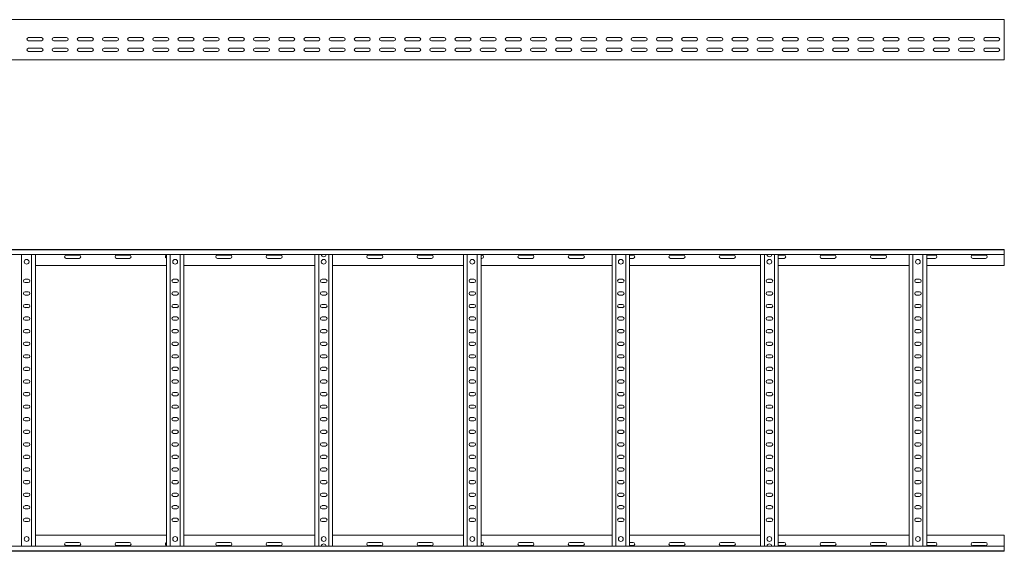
# Model space of a CAD drawing. Header units: millimetres. Extents: x -842 to 7135, y -6681 to -289.
# Tile 13 of 20: x 5179 to 7135, y -6680 to -5623. Entities that reach past the tile are written whole.
import ezdxf

# ---------------------------------------------------------------- set-up
doc = ezdxf.new("R2010")
doc.units = ezdxf.units.MM

msp = doc.modelspace()

# ---------------------------------------------------------------- linework, layer by layer
at = {"color": 7, "linetype": 'Continuous', "lineweight": 15}
for p, q in [((7134.7, -5623), (1187.7, -5623)), ((7134.7, -5630.5), (7134.7, -5623)), ((7134.7, -5635.8), (7134.7, -5630.5)), ((7134.7, -5635.8), (7134.7, -5636.2)), ((7134.7, -5640.3), (7134.7, -5636.2)), ((7134.7, -5640.3), (7134.7, -5700)), ((5197, -5658.5), (5222.5, -5658.5)), ((5222.5, -5665), (5197, -5665)), ((5247, -5658.5), (5272.5, -5658.5)), ((5272.5, -5665), (5247, -5665)), ((5297, -5658.5), (5322.5, -5658.5)), ((5322.5, -5665), (5297, -5665)), ((5347, -5658.5), (5372.5, -5658.5)), ((5372.5, -5665), (5347, -5665)), ((5397, -5658.5), (5422.5, -5658.5)), ((5422.5, -5665), (5397, -5665)), ((5447, -5658.5), (5472.5, -5658.5)), ((5472.5, -5665), (5447, -5665)), ((5497, -5658.5), (5522.5, -5658.5)), ((5522.5, -5665), (5497, -5665)), ((5547, -5658.5), (5572.5, -5658.5)), ((5572.5, -5665), (5547, -5665)), ((5597, -5658.5), (5622.5, -5658.5)), ((5622.5, -5665), (5597, -5665)), ((5647, -5658.5), (5672.5, -5658.5)), ((5672.5, -5665), (5647, -5665)), ((5697, -5658.5), (5722.5, -5658.5)), ((5722.5, -5665), (5697, -5665)), ((5747, -5658.5), (5772.5, -5658.5)), ((5772.5, -5665), (5747, -5665)), ((5797, -5658.5), (5822.5, -5658.5)), ((5822.5, -5665), (5797, -5665)), ((5847, -5658.5), (5872.5, -5658.5)), ((5872.5, -5665), (5847, -5665)), ((5897, -5658.5), (5922.5, -5658.5)), ((5922.5, -5665), (5897, -5665)), ((5947, -5658.5), (5972.5, -5658.5)), ((5972.5, -5665), (5947, -5665)), ((5997, -5658.5), (6022.5, -5658.5)), ((6022.5, -5665), (5997, -5665)), ((6047, -5658.5), (6072.5, -5658.5)), ((6072.5, -5665), (6047, -5665)), ((6097, -5658.5), (6122.5, -5658.5)), ((6122.5, -5665), (6097, -5665)), ((6147, -5658.5), (6172.5, -5658.5)), ((6172.5, -5665), (6147, -5665)), ((6197, -5658.5), (6222.5, -5658.5)), ((6222.5, -5665), (6197, -5665)), ((6247, -5658.5), (6272.5, -5658.5)), ((6272.5, -5665), (6247, -5665)), ((6297, -5658.5), (6322.5, -5658.5)), ((6322.5, -5665), (6297, -5665)), ((6347, -5658.5), (6372.5, -5658.5)), ((6372.5, -5665), (6347, -5665)), ((6397, -5658.5), (6422.5, -5658.5)), ((6422.5, -5665), (6397, -5665)), ((6447, -5658.5), (6472.5, -5658.5)), ((6472.5, -5665), (6447, -5665)), ((6497, -5658.5), (6522.5, -5658.5)), ((6522.5, -5665), (6497, -5665)), ((6547, -5658.5), (6572.5, -5658.5)), ((6572.5, -5665), (6547, -5665)), ((6597, -5658.5), (6622.5, -5658.5)), ((6622.5, -5665), (6597, -5665)), ((6647, -5658.5), (6672.5, -5658.5)), ((6672.5, -5665), (6647, -5665)), ((6697, -5658.5), (6722.5, -5658.5)), ((6722.5, -5665), (6697, -5665)), ((6747, -5658.5), (6772.5, -5658.5)), ((6772.5, -5665), (6747, -5665)), ((6797, -5658.5), (6822.5, -5658.5)), ((6822.5, -5665), (6797, -5665)), ((6847, -5658.5), (6872.5, -5658.5)), ((6872.5, -5665), (6847, -5665)), ((6897, -5658.5), (6922.5, -5658.5)), ((6922.5, -5665), (6897, -5665)), ((6947, -5658.5), (6972.5, -5658.5)), ((6972.5, -5665), (6947, -5665)), ((6997, -5658.5), (7022.5, -5658.5)), ((7022.5, -5665), (6997, -5665)), ((7047, -5658.5), (7072.5, -5658.5)), ((7072.5, -5665), (7047, -5665)), ((7097, -5658.5), (7122.5, -5658.5)), ((7122.5, -5665), (7097, -5665)), ((5197, -5679.8), (5222.5, -5679.8)), ((5222.5, -5686.3), (5197, -5686.3)), ((5205, -5686.1), (5208.9, -5686.1)), ((5247, -5679.8), (5272.5, -5679.8)), ((5272.5, -5686.3), (5247, -5686.3)), ((5297, -5679.8), (5322.5, -5679.8)), ((5322.5, -5686.3), (5297, -5686.3)), ((5347, -5679.8), (5372.5, -5679.8)), ((5372.5, -5686.3), (5347, -5686.3)), ((5397, -5679.8), (5422.5, -5679.8)), ((5422.5, -5686.3), (5397, -5686.3)), ((5447, -5679.8), (5472.5, -5679.8)), ((5472.5, -5686.3), (5447, -5686.3)), ((5472.5, -5686.1), (5473.6, -5686.1)), ((5497, -5679.8), (5522.5, -5679.8)), ((5522.5, -5686.3), (5497, -5686.3)), ((5500, -5686.1), (5503.9, -5686.1)), ((5547, -5679.8), (5572.5, -5679.8)), ((5572.5, -5686.3), (5547, -5686.3)), ((5597, -5679.8), (5622.5, -5679.8)), ((5622.5, -5686.3), (5597, -5686.3)), ((5647, -5679.8), (5672.5, -5679.8)), ((5672.5, -5686.3), (5647, -5686.3)), ((5697, -5679.8), (5722.5, -5679.8)), ((5722.5, -5686.3), (5697, -5686.3)), ((5747, -5679.8), (5772.5, -5679.8)), ((5772.5, -5686.3), (5747, -5686.3)), ((5767.5, -5686.1), (5771.4, -5686.1)), ((5795.9, -5686.1), (5798.9, -5686.1)), ((5797, -5679.8), (5822.5, -5679.8)), ((5822.5, -5686.3), (5797, -5686.3)), ((5847, -5679.8), (5872.5, -5679.8)), ((5872.5, -5686.3), (5847, -5686.3)), ((5897, -5679.8), (5922.5, -5679.8)), ((5922.5, -5686.3), (5897, -5686.3)), ((5947, -5679.8), (5972.5, -5679.8)), ((5972.5, -5686.3), (5947, -5686.3)), ((5997, -5679.8), (6022.5, -5679.8)), ((6022.5, -5686.3), (5997, -5686.3)), ((6047, -5679.8), (6072.5, -5679.8)), ((6072.5, -5686.3), (6047, -5686.3)), ((6062.5, -5686.1), (6066.4, -5686.1)), ((6097, -5679.8), (6122.5, -5679.8)), ((6122.5, -5686.3), (6097, -5686.3)), ((6147, -5679.8), (6172.5, -5679.8)), ((6172.5, -5686.3), (6147, -5686.3)), ((6197, -5679.8), (6222.5, -5679.8)), ((6222.5, -5686.3), (6197, -5686.3)), ((6247, -5679.8), (6272.5, -5679.8)), ((6272.5, -5686.3), (6247, -5686.3)), ((6297, -5679.8), (6322.5, -5679.8)), ((6322.5, -5686.3), (6297, -5686.3)), ((6347, -5679.8), (6372.5, -5679.8)), ((6372.5, -5686.3), (6347, -5686.3)), ((6357.5, -5686.1), (6361.4, -5686.1)), ((6397, -5679.8), (6422.5, -5679.8)), ((6422.5, -5686.3), (6397, -5686.3)), ((6447, -5679.8), (6472.5, -5679.8)), ((6472.5, -5686.3), (6447, -5686.3)), ((6497, -5679.8), (6522.5, -5679.8)), ((6522.5, -5686.3), (6497, -5686.3)), ((6547, -5679.8), (6572.5, -5679.8)), ((6572.5, -5686.3), (6547, -5686.3)), ((6597, -5679.8), (6622.5, -5679.8)), ((6622.5, -5686.3), (6597, -5686.3)), ((6647, -5679.8), (6672.5, -5679.8)), ((6672.5, -5686.3), (6647, -5686.3)), ((6652.5, -5686.1), (6656.4, -5686.1)), ((6697, -5679.8), (6722.5, -5679.8)), ((6722.5, -5686.3), (6697, -5686.3)), ((6747, -5679.8), (6772.5, -5679.8)), ((6772.5, -5686.3), (6747, -5686.3)), ((6797, -5679.8), (6822.5, -5679.8)), ((6822.5, -5686.3), (6797, -5686.3)), ((6847, -5679.8), (6872.5, -5679.8)), ((6872.5, -5686.3), (6847, -5686.3)), ((6897, -5679.8), (6922.5, -5679.8)), ((6922.5, -5686.3), (6897, -5686.3)), ((6947, -5679.8), (6972.5, -5679.8)), ((6972.5, -5686.3), (6947, -5686.3)), ((6947.5, -5686.1), (6951.4, -5686.1)), ((6997, -5679.8), (7022.5, -5679.8)), ((7022.5, -5686.3), (6997, -5686.3)), ((7047, -5679.8), (7072.5, -5679.8)), ((7072.5, -5686.3), (7047, -5686.3)), ((7097, -5679.8), (7122.5, -5679.8)), ((7122.5, -5686.3), (7097, -5686.3)), ((4901.1, -5703), (5780.3, -5703)), ((5780.3, -5703), (5786.1, -5703)), ((5786.1, -5703), (6665.3, -5703)), ((6665.3, -5703), (6671.1, -5703)), ((6671.1, -5703), (7134.7, -5703)), ((7134.7, -5703), (7134.7, -5700)), ((1187.6, -6079.7), (7134.7, -6079.7)), ((7134.7, -6080.8), (1187.7, -6080.8)), ((7134.7, -6079.7), (7134.7, -6080.8)), ((7134.7, -6080.8), (7134.7, -6089.9)), ((1187.7, -6089.9), (7134.7, -6089.9)), ((5183.2, -6669.5), (5183.2, -6089.9)), ((5203.2, -6669.5), (5203.2, -6089.9)), ((5210.7, -6669.5), (5210.7, -6089.9)), ((5297.5, -6090.9), (5272, -6090.9)), ((5272, -6097.4), (5297.5, -6097.4)), ((5397.5, -6090.9), (5372, -6090.9)), ((5372, -6097.4), (5397.5, -6097.4)), ((5470.7, -6669.5), (5470.7, -6089.9)), ((5478.2, -6669.5), (5478.2, -6089.9)), ((5498.2, -6669.5), (5498.2, -6089.9)), ((5505.7, -6669.5), (5505.7, -6089.9)), ((5597.5, -6090.9), (5572, -6090.9)), ((5572, -6097.4), (5597.5, -6097.4)), ((5697.5, -6090.9), (5672, -6090.9)), ((5672, -6097.4), (5697.5, -6097.4)), ((5765.7, -6669.5), (5765.7, -6089.9)), ((5773.2, -6669.5), (5773.2, -6089.9)), ((5793.2, -6669.5), (5793.2, -6089.9)), ((5800.7, -6669.5), (5800.7, -6089.9)), ((5897.5, -6090.9), (5872, -6090.9)), ((5872, -6097.4), (5897.5, -6097.4)), ((5997.5, -6090.9), (5972, -6090.9)), ((5972, -6097.4), (5997.5, -6097.4)), ((6060.7, -6669.5), (6060.7, -6089.9)), ((6068.2, -6669.5), (6068.2, -6089.9)), ((6088.2, -6669.5), (6088.2, -6089.9)), ((6095.7, -6669.5), (6095.7, -6089.9)), ((6097.5, -6090.9), (6095.7, -6090.9)), ((6095.7, -6097.4), (6097.5, -6097.4)), ((6197.5, -6090.9), (6172, -6090.9)), ((6172, -6097.4), (6197.5, -6097.4)), ((6297.5, -6090.9), (6272, -6090.9)), ((6272, -6097.4), (6297.5, -6097.4)), ((6355.7, -6669.5), (6355.7, -6089.9)), ((6363.2, -6669.5), (6363.2, -6089.9)), ((6383.2, -6669.5), (6383.2, -6089.9)), ((6390.7, -6669.5), (6390.7, -6089.9)), ((6397.5, -6090.9), (6390.7, -6090.9)), ((6390.7, -6097.4), (6397.5, -6097.4)), ((6497.5, -6090.9), (6472, -6090.9)), ((6472, -6097.4), (6497.5, -6097.4)), ((6597.5, -6090.9), (6572, -6090.9)), ((6572, -6097.4), (6597.5, -6097.4)), ((6650.7, -6669.5), (6650.7, -6089.9)), ((6658.2, -6669.5), (6658.2, -6089.9)), ((6678.2, -6669.5), (6678.2, -6089.9)), ((6685.7, -6669.5), (6685.7, -6089.9)), ((6697.5, -6090.9), (6685.7, -6090.9)), ((6685.7, -6097.4), (6697.5, -6097.4)), ((6797.5, -6090.9), (6772, -6090.9)), ((6772, -6097.4), (6797.5, -6097.4)), ((6897.5, -6090.9), (6872, -6090.9)), ((6872, -6097.4), (6897.5, -6097.4)), ((6945.7, -6669.5), (6945.7, -6089.9)), ((6953.2, -6669.5), (6953.2, -6089.9)), ((6973.2, -6669.5), (6973.2, -6089.9)), ((6980.7, -6669.5), (6980.7, -6089.9)), ((6997.5, -6090.9), (6980.7, -6090.9)), ((6980.7, -6097.4), (6997.5, -6097.4)), ((7097.5, -6090.9), (7072, -6090.9)), ((7072, -6097.4), (7097.5, -6097.4)), ((7134.7, -6089.9), (7134.7, -6111.7)), ((5210.7, -6111.7), (5470.7, -6111.7)), ((5505.7, -6111.7), (5765.7, -6111.7)), ((5800.7, -6111.7), (6060.7, -6111.7)), ((6095.7, -6111.7), (6355.7, -6111.7)), ((6390.7, -6111.7), (6650.7, -6111.7)), ((6685.7, -6111.7), (6945.7, -6111.7)), ((6980.7, -6111.7), (7134.7, -6111.7)), ((5196.5, -6138.9), (5190, -6138.9)), ((5491.5, -6138.9), (5485, -6138.9)), ((5786.5, -6138.9), (5780, -6138.9)), ((6081.5, -6138.9), (6075, -6138.9)), ((6376.5, -6138.9), (6370, -6138.9)), ((6671.5, -6138.9), (6665, -6138.9)), ((6966.5, -6138.9), (6960, -6138.9)), ((5190, -6145.4), (5196.5, -6145.4)), ((5485, -6145.4), (5491.5, -6145.4)), ((5780, -6145.4), (5786.5, -6145.4)), ((6075, -6145.4), (6081.5, -6145.4)), ((6370, -6145.4), (6376.5, -6145.4)), ((6665, -6145.4), (6671.5, -6145.4)), ((6960, -6145.4), (6966.5, -6145.4)), ((5196.5, -6163.9), (5190, -6163.9)), ((5190, -6170.4), (5196.5, -6170.4)), ((5491.5, -6163.9), (5485, -6163.9)), ((5485, -6170.4), (5491.5, -6170.4)), ((5786.5, -6163.9), (5780, -6163.9)), ((5780, -6170.4), (5786.5, -6170.4)), ((6081.5, -6163.9), (6075, -6163.9)), ((6075, -6170.4), (6081.5, -6170.4)), ((6376.5, -6163.9), (6370, -6163.9)), ((6370, -6170.4), (6376.5, -6170.4)), ((6671.5, -6163.9), (6665, -6163.9)), ((6665, -6170.4), (6671.5, -6170.4)), ((6966.5, -6163.9), (6960, -6163.9)), ((6960, -6170.4), (6966.5, -6170.4)), ((5196.5, -6188.9), (5190, -6188.9)), ((5190, -6195.4), (5196.5, -6195.4)), ((5491.5, -6188.9), (5485, -6188.9)), ((5485, -6195.4), (5491.5, -6195.4)), ((5786.5, -6188.9), (5780, -6188.9)), ((5780, -6195.4), (5786.5, -6195.4)), ((6081.5, -6188.9), (6075, -6188.9)), ((6075, -6195.4), (6081.5, -6195.4)), ((6376.5, -6188.9), (6370, -6188.9)), ((6370, -6195.4), (6376.5, -6195.4)), ((6671.5, -6188.9), (6665, -6188.9)), ((6665, -6195.4), (6671.5, -6195.4)), ((6966.5, -6188.9), (6960, -6188.9)), ((6960, -6195.4), (6966.5, -6195.4)), ((5196.5, -6213.9), (5190, -6213.9)), ((5491.5, -6213.9), (5485, -6213.9)), ((5786.5, -6213.9), (5780, -6213.9)), ((6081.5, -6213.9), (6075, -6213.9)), ((6376.5, -6213.9), (6370, -6213.9)), ((6671.5, -6213.9), (6665, -6213.9)), ((6966.5, -6213.9), (6960, -6213.9)), ((5190, -6220.4), (5196.5, -6220.4)), ((5485, -6220.4), (5491.5, -6220.4)), ((5780, -6220.4), (5786.5, -6220.4)), ((6075, -6220.4), (6081.5, -6220.4)), ((6370, -6220.4), (6376.5, -6220.4)), ((6665, -6220.4), (6671.5, -6220.4)), ((6960, -6220.4), (6966.5, -6220.4)), ((5196.5, -6238.9), (5190, -6238.9)), ((5190, -6245.4), (5196.5, -6245.4)), ((5491.5, -6238.9), (5485, -6238.9)), ((5485, -6245.4), (5491.5, -6245.4)), ((5786.5, -6238.9), (5780, -6238.9)), ((5780, -6245.4), (5786.5, -6245.4)), ((6081.5, -6238.9), (6075, -6238.9)), ((6075, -6245.4), (6081.5, -6245.4)), ((6376.5, -6238.9), (6370, -6238.9)), ((6370, -6245.4), (6376.5, -6245.4)), ((6671.5, -6238.9), (6665, -6238.9)), ((6665, -6245.4), (6671.5, -6245.4)), ((6966.5, -6238.9), (6960, -6238.9)), ((6960, -6245.4), (6966.5, -6245.4)), ((5196.5, -6263.9), (5190, -6263.9)), ((5190, -6270.4), (5196.5, -6270.4)), ((5491.5, -6263.9), (5485, -6263.9)), ((5485, -6270.4), (5491.5, -6270.4)), ((5786.5, -6263.9), (5780, -6263.9)), ((5780, -6270.4), (5786.5, -6270.4)), ((6081.5, -6263.9), (6075, -6263.9)), ((6075, -6270.4), (6081.5, -6270.4)), ((6376.5, -6263.9), (6370, -6263.9)), ((6370, -6270.4), (6376.5, -6270.4)), ((6671.5, -6263.9), (6665, -6263.9)), ((6665, -6270.4), (6671.5, -6270.4)), ((6966.5, -6263.9), (6960, -6263.9)), ((6960, -6270.4), (6966.5, -6270.4)), ((5196.5, -6288.9), (5190, -6288.9)), ((5190, -6295.4), (5196.5, -6295.4)), ((5491.5, -6288.9), (5485, -6288.9)), ((5485, -6295.4), (5491.5, -6295.4)), ((5786.5, -6288.9), (5780, -6288.9)), ((5780, -6295.4), (5786.5, -6295.4)), ((6081.5, -6288.9), (6075, -6288.9)), ((6075, -6295.4), (6081.5, -6295.4)), ((6376.5, -6288.9), (6370, -6288.9)), ((6370, -6295.4), (6376.5, -6295.4)), ((6671.5, -6288.9), (6665, -6288.9)), ((6665, -6295.4), (6671.5, -6295.4)), ((6966.5, -6288.9), (6960, -6288.9)), ((6960, -6295.4), (6966.5, -6295.4)), ((5196.5, -6313.9), (5190, -6313.9)), ((5491.5, -6313.9), (5485, -6313.9)), ((5786.5, -6313.9), (5780, -6313.9)), ((6081.5, -6313.9), (6075, -6313.9)), ((6376.5, -6313.9), (6370, -6313.9)), ((6671.5, -6313.9), (6665, -6313.9)), ((6966.5, -6313.9), (6960, -6313.9)), ((5190, -6320.4), (5196.5, -6320.4)), ((5485, -6320.4), (5491.5, -6320.4)), ((5780, -6320.4), (5786.5, -6320.4)), ((6075, -6320.4), (6081.5, -6320.4)), ((6370, -6320.4), (6376.5, -6320.4)), ((6665, -6320.4), (6671.5, -6320.4)), ((6960, -6320.4), (6966.5, -6320.4)), ((5196.5, -6338.9), (5190, -6338.9)), ((5190, -6345.4), (5196.5, -6345.4)), ((5491.5, -6338.9), (5485, -6338.9)), ((5485, -6345.4), (5491.5, -6345.4)), ((5786.5, -6338.9), (5780, -6338.9)), ((5780, -6345.4), (5786.5, -6345.4)), ((6081.5, -6338.9), (6075, -6338.9)), ((6075, -6345.4), (6081.5, -6345.4)), ((6376.5, -6338.9), (6370, -6338.9)), ((6370, -6345.4), (6376.5, -6345.4)), ((6671.5, -6338.9), (6665, -6338.9)), ((6665, -6345.4), (6671.5, -6345.4)), ((6966.5, -6338.9), (6960, -6338.9)), ((6960, -6345.4), (6966.5, -6345.4)), ((5196.5, -6363.9), (5190, -6363.9)), ((5190, -6370.4), (5196.5, -6370.4)), ((5491.5, -6363.9), (5485, -6363.9)), ((5485, -6370.4), (5491.5, -6370.4)), ((5786.5, -6363.9), (5780, -6363.9)), ((5780, -6370.4), (5786.5, -6370.4)), ((6081.5, -6363.9), (6075, -6363.9)), ((6075, -6370.4), (6081.5, -6370.4)), ((6376.5, -6363.9), (6370, -6363.9)), ((6370, -6370.4), (6376.5, -6370.4)), ((6671.5, -6363.9), (6665, -6363.9)), ((6665, -6370.4), (6671.5, -6370.4)), ((6966.5, -6363.9), (6960, -6363.9)), ((6960, -6370.4), (6966.5, -6370.4)), ((5196.5, -6388.9), (5190, -6388.9)), ((5491.5, -6388.9), (5485, -6388.9)), ((5786.5, -6388.9), (5780, -6388.9)), ((6081.5, -6388.9), (6075, -6388.9)), ((6376.5, -6388.9), (6370, -6388.9)), ((6671.5, -6388.9), (6665, -6388.9)), ((6966.5, -6388.9), (6960, -6388.9)), ((5190, -6395.4), (5196.5, -6395.4)), ((5485, -6395.4), (5491.5, -6395.4)), ((5780, -6395.4), (5786.5, -6395.4)), ((6075, -6395.4), (6081.5, -6395.4)), ((6370, -6395.4), (6376.5, -6395.4)), ((6665, -6395.4), (6671.5, -6395.4)), ((6960, -6395.4), (6966.5, -6395.4)), ((5196.5, -6413.9), (5190, -6413.9)), ((5190, -6420.4), (5196.5, -6420.4)), ((5491.5, -6413.9), (5485, -6413.9)), ((5485, -6420.4), (5491.5, -6420.4)), ((5786.5, -6413.9), (5780, -6413.9)), ((5780, -6420.4), (5786.5, -6420.4)), ((6081.5, -6413.9), (6075, -6413.9)), ((6075, -6420.4), (6081.5, -6420.4)), ((6376.5, -6413.9), (6370, -6413.9)), ((6370, -6420.4), (6376.5, -6420.4)), ((6671.5, -6413.9), (6665, -6413.9)), ((6665, -6420.4), (6671.5, -6420.4)), ((6966.5, -6413.9), (6960, -6413.9)), ((6960, -6420.4), (6966.5, -6420.4)), ((5196.5, -6438.9), (5190, -6438.9)), ((5190, -6445.4), (5196.5, -6445.4)), ((5491.5, -6438.9), (5485, -6438.9)), ((5485, -6445.4), (5491.5, -6445.4)), ((5786.5, -6438.9), (5780, -6438.9)), ((5780, -6445.4), (5786.5, -6445.4)), ((6081.5, -6438.9), (6075, -6438.9)), ((6075, -6445.4), (6081.5, -6445.4)), ((6376.5, -6438.9), (6370, -6438.9)), ((6370, -6445.4), (6376.5, -6445.4)), ((6671.5, -6438.9), (6665, -6438.9)), ((6665, -6445.4), (6671.5, -6445.4)), ((6966.5, -6438.9), (6960, -6438.9)), ((6960, -6445.4), (6966.5, -6445.4)), ((5196.5, -6463.9), (5190, -6463.9)), ((5190, -6470.4), (5196.5, -6470.4)), ((5491.5, -6463.9), (5485, -6463.9)), ((5485, -6470.4), (5491.5, -6470.4)), ((5786.5, -6463.9), (5780, -6463.9)), ((5780, -6470.4), (5786.5, -6470.4)), ((6081.5, -6463.9), (6075, -6463.9)), ((6075, -6470.4), (6081.5, -6470.4)), ((6376.5, -6463.9), (6370, -6463.9)), ((6370, -6470.4), (6376.5, -6470.4)), ((6671.5, -6463.9), (6665, -6463.9)), ((6665, -6470.4), (6671.5, -6470.4)), ((6966.5, -6463.9), (6960, -6463.9)), ((6960, -6470.4), (6966.5, -6470.4)), ((5196.5, -6488.9), (5190, -6488.9)), ((5491.5, -6488.9), (5485, -6488.9)), ((5786.5, -6488.9), (5780, -6488.9)), ((6081.5, -6488.9), (6075, -6488.9)), ((6376.5, -6488.9), (6370, -6488.9)), ((6671.5, -6488.9), (6665, -6488.9)), ((6966.5, -6488.9), (6960, -6488.9)), ((5190, -6495.4), (5196.5, -6495.4)), ((5485, -6495.4), (5491.5, -6495.4)), ((5780, -6495.4), (5786.5, -6495.4)), ((6075, -6495.4), (6081.5, -6495.4)), ((6370, -6495.4), (6376.5, -6495.4)), ((6665, -6495.4), (6671.5, -6495.4)), ((6960, -6495.4), (6966.5, -6495.4)), ((5196.5, -6513.9), (5190, -6513.9)), ((5190, -6520.4), (5196.5, -6520.4)), ((5491.5, -6513.9), (5485, -6513.9)), ((5485, -6520.4), (5491.5, -6520.4)), ((5786.5, -6513.9), (5780, -6513.9)), ((5780, -6520.4), (5786.5, -6520.4)), ((6081.5, -6513.9), (6075, -6513.9)), ((6075, -6520.4), (6081.5, -6520.4)), ((6376.5, -6513.9), (6370, -6513.9)), ((6370, -6520.4), (6376.5, -6520.4)), ((6671.5, -6513.9), (6665, -6513.9)), ((6665, -6520.4), (6671.5, -6520.4)), ((6966.5, -6513.9), (6960, -6513.9)), ((6960, -6520.4), (6966.5, -6520.4)), ((5196.5, -6538.9), (5190, -6538.9)), ((5190, -6545.4), (5196.5, -6545.4)), ((5491.5, -6538.9), (5485, -6538.9)), ((5485, -6545.4), (5491.5, -6545.4)), ((5786.5, -6538.9), (5780, -6538.9)), ((5780, -6545.4), (5786.5, -6545.4)), ((6081.5, -6538.9), (6075, -6538.9)), ((6075, -6545.4), (6081.5, -6545.4)), ((6376.5, -6538.9), (6370, -6538.9)), ((6370, -6545.4), (6376.5, -6545.4)), ((6671.5, -6538.9), (6665, -6538.9)), ((6665, -6545.4), (6671.5, -6545.4)), ((6966.5, -6538.9), (6960, -6538.9)), ((6960, -6545.4), (6966.5, -6545.4)), ((5196.5, -6563.9), (5190, -6563.9)), ((5491.5, -6563.9), (5485, -6563.9)), ((5786.5, -6563.9), (5780, -6563.9)), ((6081.5, -6563.9), (6075, -6563.9)), ((6376.5, -6563.9), (6370, -6563.9)), ((6671.5, -6563.9), (6665, -6563.9)), ((6966.5, -6563.9), (6960, -6563.9)), ((5190, -6570.4), (5196.5, -6570.4)), ((5196.5, -6588.9), (5190, -6588.9)), ((5485, -6570.4), (5491.5, -6570.4)), ((5491.5, -6588.9), (5485, -6588.9)), ((5780, -6570.4), (5786.5, -6570.4)), ((5786.5, -6588.9), (5780, -6588.9)), ((6075, -6570.4), (6081.5, -6570.4)), ((6081.5, -6588.9), (6075, -6588.9)), ((6370, -6570.4), (6376.5, -6570.4)), ((6376.5, -6588.9), (6370, -6588.9)), ((6665, -6570.4), (6671.5, -6570.4)), ((6671.5, -6588.9), (6665, -6588.9)), ((6960, -6570.4), (6966.5, -6570.4)), ((6966.5, -6588.9), (6960, -6588.9)), ((5190, -6595.4), (5196.5, -6595.4)), ((5485, -6595.4), (5491.5, -6595.4)), ((5780, -6595.4), (5786.5, -6595.4)), ((6075, -6595.4), (6081.5, -6595.4)), ((6370, -6595.4), (6376.5, -6595.4)), ((6665, -6595.4), (6671.5, -6595.4)), ((6960, -6595.4), (6966.5, -6595.4)), ((5196.5, -6613.9), (5190, -6613.9)), ((5190, -6620.4), (5196.5, -6620.4)), ((5491.5, -6613.9), (5485, -6613.9)), ((5485, -6620.4), (5491.5, -6620.4)), ((5786.5, -6613.9), (5780, -6613.9)), ((5780, -6620.4), (5786.5, -6620.4)), ((6081.5, -6613.9), (6075, -6613.9)), ((6075, -6620.4), (6081.5, -6620.4)), ((6376.5, -6613.9), (6370, -6613.9)), ((6370, -6620.4), (6376.5, -6620.4)), ((6671.5, -6613.9), (6665, -6613.9)), ((6665, -6620.4), (6671.5, -6620.4)), ((6966.5, -6613.9), (6960, -6613.9)), ((6960, -6620.4), (6966.5, -6620.4)), ((5210.7, -6647.7), (5470.7, -6647.7)), ((5505.7, -6647.7), (5765.7, -6647.7)), ((5800.7, -6647.7), (6060.7, -6647.7)), ((6095.7, -6647.7), (6355.7, -6647.7)), ((6390.7, -6647.7), (6650.7, -6647.7)), ((6685.7, -6647.7), (6945.7, -6647.7)), ((6980.7, -6647.7), (7134.7, -6647.7)), ((7134.7, -6669.5), (7134.7, -6647.7)), ((5272, -6661.9), (5297.5, -6661.9)), ((5372, -6661.9), (5397.5, -6661.9)), ((5572, -6661.9), (5597.5, -6661.9)), ((5672, -6661.9), (5697.5, -6661.9)), ((5872, -6661.9), (5897.5, -6661.9)), ((5972, -6661.9), (5997.5, -6661.9)), ((6095.7, -6661.9), (6097.5, -6661.9)), ((6172, -6661.9), (6197.5, -6661.9)), ((6272, -6661.9), (6297.5, -6661.9)), ((6390.7, -6661.9), (6397.5, -6661.9)), ((6472, -6661.9), (6497.5, -6661.9)), ((6572, -6661.9), (6597.5, -6661.9)), ((6685.7, -6661.9), (6697.5, -6661.9)), ((6772, -6661.9), (6797.5, -6661.9)), ((6872, -6661.9), (6897.5, -6661.9)), ((6980.7, -6661.9), (6997.5, -6661.9)), ((7072, -6661.9), (7097.5, -6661.9)), ((1187.6, -6679.7), (7134.7, -6679.7)), ((7134.7, -6669.5), (1187.7, -6669.5)), ((1187.7, -6678.6), (7134.7, -6678.6)), ((5297.5, -6668.4), (5272, -6668.4)), ((5397.5, -6668.4), (5372, -6668.4)), ((5597.5, -6668.4), (5572, -6668.4)), ((5697.5, -6668.4), (5672, -6668.4)), ((5897.5, -6668.4), (5872, -6668.4)), ((5997.5, -6668.4), (5972, -6668.4)), ((6097.5, -6668.4), (6095.7, -6668.4)), ((6197.5, -6668.4), (6172, -6668.4)), ((6297.5, -6668.4), (6272, -6668.4)), ((6397.5, -6668.4), (6390.7, -6668.4)), ((6497.5, -6668.4), (6472, -6668.4)), ((6597.5, -6668.4), (6572, -6668.4)), ((6697.5, -6668.4), (6685.7, -6668.4)), ((6797.5, -6668.4), (6772, -6668.4)), ((6897.5, -6668.4), (6872, -6668.4)), ((6997.5, -6668.4), (6980.7, -6668.4)), ((7097.5, -6668.4), (7072, -6668.4)), ((7134.7, -6678.6), (7134.7, -6669.5)), ((7134.7, -6679.7), (7134.7, -6678.6))]:
    msp.add_line(p, q, dxfattribs=at)
for centre in [(5193.2, -6104.2), (5488.2, -6104.2), (5783.2, -6104.2), (6078.2, -6104.2), (6373.2, -6104.2), (6668.2, -6104.2), (6963.2, -6104.2), (5193.2, -6655.2), (5488.2, -6655.2), (5783.2, -6655.2), (6078.2, -6655.2), (6373.2, -6655.2), (6668.2, -6655.2), (6963.2, -6655.2)]:
    msp.add_circle(centre, 4.75, dxfattribs=at)
for centre, radius, start, end in [((5197, -5661.8), 3.25, 90, 270), ((5222.5, -5661.8), 3.25, 270, 90), ((5247, -5661.8), 3.25, 90, 270), ((5272.5, -5661.8), 3.25, 270, 90), ((5297, -5661.8), 3.25, 90, 270), ((5322.5, -5661.8), 3.25, 270, 90), ((5347, -5661.8), 3.25, 90, 270), ((5372.5, -5661.8), 3.25, 270, 90), ((5397, -5661.8), 3.25, 90, 270), ((5422.5, -5661.8), 3.25, 270, 90), ((5447, -5661.8), 3.25, 90, 270), ((5472.5, -5661.8), 3.25, 270, 90), ((5497, -5661.8), 3.25, 90, 270), ((5522.5, -5661.8), 3.25, 270, 90), ((5547, -5661.8), 3.25, 90, 270), ((5572.5, -5661.8), 3.25, 270, 90), ((5597, -5661.8), 3.25, 90, 270), ((5622.5, -5661.8), 3.25, 270, 90), ((5647, -5661.8), 3.25, 90, 270), ((5672.5, -5661.8), 3.25, 270, 90), ((5697, -5661.8), 3.25, 90, 270), ((5722.5, -5661.8), 3.25, 270, 90), ((5747, -5661.8), 3.25, 90, 270), ((5772.5, -5661.8), 3.25, 270, 90), ((5797, -5661.8), 3.25, 90, 270), ((5822.5, -5661.8), 3.25, 270, 90), ((5847, -5661.8), 3.25, 90, 270), ((5872.5, -5661.8), 3.25, 270, 90), ((5897, -5661.8), 3.25, 90, 270), ((5922.5, -5661.8), 3.25, 270, 90), ((5947, -5661.8), 3.25, 90, 270), ((5972.5, -5661.8), 3.25, 270, 90), ((5997, -5661.8), 3.25, 90, 270), ((6022.5, -5661.8), 3.25, 270, 90), ((6047, -5661.8), 3.25, 90, 270), ((6072.5, -5661.8), 3.25, 270, 90), ((6097, -5661.8), 3.25, 90, 270), ((6122.5, -5661.8), 3.25, 270, 90), ((6147, -5661.8), 3.25, 90, 270), ((6172.5, -5661.8), 3.25, 270, 90), ((6197, -5661.8), 3.25, 90, 270), ((6222.5, -5661.8), 3.25, 270, 90), ((6247, -5661.8), 3.25, 90, 270), ((6272.5, -5661.8), 3.25, 270, 90), ((6297, -5661.8), 3.25, 90, 270), ((6322.5, -5661.8), 3.25, 270, 90), ((6347, -5661.8), 3.25, 90, 270), ((6372.5, -5661.8), 3.25, 270, 90), ((6397, -5661.8), 3.25, 90, 270), ((6422.5, -5661.8), 3.25, 270, 90), ((6447, -5661.8), 3.25, 90, 270), ((6472.5, -5661.8), 3.25, 270, 90), ((6497, -5661.8), 3.25, 90, 270), ((6522.5, -5661.8), 3.25, 270, 90), ((6547, -5661.8), 3.25, 90, 270), ((6572.5, -5661.8), 3.25, 270, 90), ((6597, -5661.8), 3.25, 90, 270), ((6622.5, -5661.8), 3.25, 270, 90), ((6647, -5661.8), 3.25, 90, 270), ((6672.5, -5661.8), 3.25, 270, 90), ((6697, -5661.8), 3.25, 90, 270), ((6722.5, -5661.8), 3.25, 270, 90), ((6747, -5661.8), 3.25, 90, 270), ((6772.5, -5661.8), 3.25, 270, 90), ((6797, -5661.8), 3.25, 90, 270), ((6822.5, -5661.8), 3.25, 270, 90), ((6847, -5661.8), 3.25, 90, 270), ((6872.5, -5661.8), 3.25, 270, 90), ((6897, -5661.8), 3.25, 90, 270), ((6922.5, -5661.8), 3.25, 270, 90), ((6947, -5661.8), 3.25, 90, 270), ((6972.5, -5661.8), 3.25, 270, 90), ((6997, -5661.8), 3.25, 90, 270), ((7022.5, -5661.8), 3.25, 270, 90), ((7047, -5661.8), 3.25, 90, 270), ((7072.5, -5661.8), 3.25, 270, 90), ((7097, -5661.8), 3.25, 90, 270), ((7122.5, -5661.8), 3.25, 270, 90), ((5197, -5683), 3.25, 90, 270), ((5205, -5687.9), 1.8, 90, 116.5628), ((5208.9, -5687.9), 1.8, 63.4372, 90), ((5222.5, -5683), 3.25, 270, 90), ((5247, -5683), 3.25, 90, 270), ((5272.5, -5683), 3.25, 270, 90), ((5297, -5683), 3.25, 90, 270), ((5322.5, -5683), 3.25, 270, 90), ((5347, -5683), 3.25, 90, 270), ((5372.5, -5683), 3.25, 270, 90), ((5397, -5683), 3.25, 90, 270), ((5422.5, -5683), 3.25, 270, 90), ((5447, -5683), 3.25, 90, 270), ((5472.5, -5687.9), 1.8, 90, 116.5628), ((5472.5, -5683), 3.25, 270, 90), ((5497, -5683), 3.25, 90, 270), ((5500, -5687.9), 1.8, 90, 116.5628), ((5503.9, -5687.9), 1.8, 63.4372, 90), ((5522.5, -5683), 3.25, 270, 90), ((5547, -5683), 3.25, 90, 270), ((5572.5, -5683), 3.25, 270, 90), ((5597, -5683), 3.25, 90, 270), ((5622.5, -5683), 3.25, 270, 90), ((5647, -5683), 3.25, 90, 270), ((5672.5, -5683), 3.25, 270, 90), ((5697, -5683), 3.25, 90, 270), ((5722.5, -5683), 3.25, 270, 90), ((5747, -5683), 3.25, 90, 270), ((5767.5, -5687.9), 1.8, 90, 116.5628), ((5771.4, -5687.9), 1.8, 63.4372, 90), ((5772.5, -5683), 3.25, 270, 90), ((5797, -5683), 3.25, 90, 270), ((5798.9, -5687.9), 1.8, 63.4372, 90), ((5822.5, -5683), 3.25, 270, 90), ((5847, -5683), 3.25, 90, 270), ((5872.5, -5683), 3.25, 270, 90), ((5897, -5683), 3.25, 90, 270), ((5922.5, -5683), 3.25, 270, 90), ((5947, -5683), 3.25, 90, 270), ((5972.5, -5683), 3.25, 270, 90), ((5997, -5683), 3.25, 90, 270), ((6022.5, -5683), 3.25, 270, 90), ((6047, -5683), 3.25, 90, 270), ((6062.5, -5687.9), 1.8, 90, 116.5628), ((6066.4, -5687.9), 1.8, 63.4372, 90), ((6072.5, -5683), 3.25, 270, 90), ((6097, -5683), 3.25, 90, 270), ((6122.5, -5683), 3.25, 270, 90), ((6147, -5683), 3.25, 90, 270), ((6172.5, -5683), 3.25, 270, 90), ((6197, -5683), 3.25, 90, 270), ((6222.5, -5683), 3.25, 270, 90), ((6247, -5683), 3.25, 90, 270), ((6272.5, -5683), 3.25, 270, 90), ((6297, -5683), 3.25, 90, 270), ((6322.5, -5683), 3.25, 270, 90), ((6347, -5683), 3.25, 90, 270), ((6357.5, -5687.9), 1.8, 90, 116.5628), ((6361.4, -5687.9), 1.8, 63.4372, 90), ((6372.5, -5683), 3.25, 270, 90), ((6397, -5683), 3.25, 90, 270), ((6422.5, -5683), 3.25, 270, 90), ((6447, -5683), 3.25, 90, 270), ((6472.5, -5683), 3.25, 270, 90), ((6497, -5683), 3.25, 90, 270), ((6522.5, -5683), 3.25, 270, 90), ((6547, -5683), 3.25, 90, 270), ((6572.5, -5683), 3.25, 270, 90), ((6597, -5683), 3.25, 90, 270), ((6622.5, -5683), 3.25, 270, 90), ((6647, -5683), 3.25, 90, 270), ((6652.5, -5687.9), 1.8, 90, 116.5628), ((6656.4, -5687.9), 1.8, 63.4372, 90), ((6672.5, -5683), 3.25, 270, 90), ((6697, -5683), 3.25, 90, 270), ((6722.5, -5683), 3.25, 270, 90), ((6747, -5683), 3.25, 90, 270), ((6772.5, -5683), 3.25, 270, 90), ((6797, -5683), 3.25, 90, 270), ((6822.5, -5683), 3.25, 270, 90), ((6847, -5683), 3.25, 90, 270), ((6872.5, -5683), 3.25, 270, 90), ((6897, -5683), 3.25, 90, 270), ((6922.5, -5683), 3.25, 270, 90), ((6947, -5683), 3.25, 90, 270), ((6947.5, -5687.9), 1.8, 90, 115.9384), ((6951.4, -5687.9), 1.8, 63.4372, 90), ((6972.5, -5683), 3.25, 270, 90), ((6997, -5683), 3.25, 90, 270), ((7022.5, -5683), 3.25, 270, 90), ((7047, -5683), 3.25, 90, 270), ((7072.5, -5683), 3.25, 270, 90), ((7097, -5683), 3.25, 90, 270), ((7122.5, -5683), 3.25, 270, 90), ((5272, -6094.2), 3.25, 90, 270), ((5297.5, -6094.2), 3.25, 270, 90), ((5372, -6094.2), 3.25, 90, 270), ((5397.5, -6094.2), 3.25, 270, 90), ((5472, -6094.2), 3.25, 112.6199, 247.3801), ((5572, -6094.2), 3.25, 90, 270), ((5597.5, -6094.2), 3.25, 270, 90), ((5672, -6094.2), 3.25, 90, 270), ((5697.5, -6094.2), 3.25, 270, 90), ((5783.2, -6089.6), 4.75, 183.9233, 356.0767), ((5872, -6094.2), 3.25, 90, 270), ((5897.5, -6094.2), 3.25, 270, 90), ((5972, -6094.2), 3.25, 90, 270), ((5997.5, -6094.2), 3.25, 270, 90), ((6097.5, -6094.2), 3.25, 270, 90), ((6172, -6094.2), 3.25, 90, 270), ((6197.5, -6094.2), 3.25, 270, 90), ((6272, -6094.2), 3.25, 90, 270), ((6297.5, -6094.2), 3.25, 270, 90), ((6397.5, -6094.2), 3.25, 270, 90), ((6472, -6094.2), 3.25, 90, 270), ((6497.5, -6094.2), 3.25, 270, 90), ((6572, -6094.2), 3.25, 90, 270), ((6597.5, -6094.2), 3.25, 270, 90), ((6668.2, -6089.6), 4.75, 183.9233, 356.0767), ((6697.5, -6094.2), 3.25, 270, 90), ((6772, -6094.2), 3.25, 90, 270), ((6797.5, -6094.2), 3.25, 270, 90), ((6872, -6094.2), 3.25, 90, 270), ((6897.5, -6094.2), 3.25, 270, 90), ((6997.5, -6094.2), 3.25, 270, 90), ((7072, -6094.2), 3.25, 90, 270), ((7097.5, -6094.2), 3.25, 270, 90), ((5190, -6142.2), 3.25, 90, 270), ((5196.5, -6142.2), 3.25, 270, 90), ((5485, -6142.2), 3.25, 90, 270), ((5491.5, -6142.2), 3.25, 270, 90), ((5780, -6142.2), 3.25, 90, 270), ((5786.5, -6142.2), 3.25, 270, 90), ((6075, -6142.2), 3.25, 90, 270), ((6081.5, -6142.2), 3.25, 270, 90), ((6370, -6142.2), 3.25, 90, 270), ((6376.5, -6142.2), 3.25, 270, 90), ((6665, -6142.2), 3.25, 90, 270), ((6671.5, -6142.2), 3.25, 270, 90), ((6960, -6142.2), 3.25, 90, 270), ((6966.5, -6142.2), 3.25, 270, 90), ((5190, -6167.2), 3.25, 90, 270), ((5196.5, -6167.2), 3.25, 270, 90), ((5485, -6167.2), 3.25, 90, 270), ((5491.5, -6167.2), 3.25, 270, 90), ((5780, -6167.2), 3.25, 90, 270), ((5786.5, -6167.2), 3.25, 270, 90), ((6075, -6167.2), 3.25, 90, 270), ((6081.5, -6167.2), 3.25, 270, 90), ((6370, -6167.2), 3.25, 90, 270), ((6376.5, -6167.2), 3.25, 270, 90), ((6665, -6167.2), 3.25, 90, 270), ((6671.5, -6167.2), 3.25, 270, 90), ((6960, -6167.2), 3.25, 90, 270), ((6966.5, -6167.2), 3.25, 270, 90), ((5190, -6192.2), 3.25, 90, 270), ((5196.5, -6192.2), 3.25, 270, 90), ((5485, -6192.2), 3.25, 90, 270), ((5491.5, -6192.2), 3.25, 270, 90), ((5780, -6192.2), 3.25, 90, 270), ((5786.5, -6192.2), 3.25, 270, 90), ((6075, -6192.2), 3.25, 90, 270), ((6081.5, -6192.2), 3.25, 270, 90), ((6370, -6192.2), 3.25, 90, 270), ((6376.5, -6192.2), 3.25, 270, 90), ((6665, -6192.2), 3.25, 90, 270), ((6671.5, -6192.2), 3.25, 270, 90), ((6960, -6192.2), 3.25, 90, 270), ((6966.5, -6192.2), 3.25, 270, 90), ((5190, -6217.2), 3.25, 90, 270), ((5196.5, -6217.2), 3.25, 270, 90), ((5485, -6217.2), 3.25, 90, 270), ((5491.5, -6217.2), 3.25, 270, 90), ((5780, -6217.2), 3.25, 90, 270), ((5786.5, -6217.2), 3.25, 270, 90), ((6075, -6217.2), 3.25, 90, 270), ((6081.5, -6217.2), 3.25, 270, 90), ((6370, -6217.2), 3.25, 90, 270), ((6376.5, -6217.2), 3.25, 270, 90), ((6665, -6217.2), 3.25, 90, 270), ((6671.5, -6217.2), 3.25, 270, 90), ((6960, -6217.2), 3.25, 90, 270), ((6966.5, -6217.2), 3.25, 270, 90), ((5190, -6242.2), 3.25, 90, 270), ((5196.5, -6242.2), 3.25, 270, 90), ((5485, -6242.2), 3.25, 90, 270), ((5491.5, -6242.2), 3.25, 270, 90), ((5780, -6242.2), 3.25, 90, 270), ((5786.5, -6242.2), 3.25, 270, 90), ((6075, -6242.2), 3.25, 90, 270), ((6081.5, -6242.2), 3.25, 270, 90), ((6370, -6242.2), 3.25, 90, 270), ((6376.5, -6242.2), 3.25, 270, 90), ((6665, -6242.2), 3.25, 90, 270), ((6671.5, -6242.2), 3.25, 270, 90), ((6960, -6242.2), 3.25, 90, 270), ((6966.5, -6242.2), 3.25, 270, 90), ((5190, -6267.2), 3.25, 90, 270), ((5196.5, -6267.2), 3.25, 270, 90), ((5485, -6267.2), 3.25, 90, 270), ((5491.5, -6267.2), 3.25, 270, 90), ((5780, -6267.2), 3.25, 90, 270), ((5786.5, -6267.2), 3.25, 270, 90), ((6075, -6267.2), 3.25, 90, 270), ((6081.5, -6267.2), 3.25, 270, 90), ((6370, -6267.2), 3.25, 90, 270), ((6376.5, -6267.2), 3.25, 270, 90), ((6665, -6267.2), 3.25, 90, 270), ((6671.5, -6267.2), 3.25, 270, 90), ((6960, -6267.2), 3.25, 90, 270), ((6966.5, -6267.2), 3.25, 270, 90), ((5190, -6292.2), 3.25, 90, 270), ((5196.5, -6292.2), 3.25, 270, 90), ((5485, -6292.2), 3.25, 90, 270), ((5491.5, -6292.2), 3.25, 270, 90), ((5780, -6292.2), 3.25, 90, 270), ((5786.5, -6292.2), 3.25, 270, 90), ((6075, -6292.2), 3.25, 90, 270), ((6081.5, -6292.2), 3.25, 270, 90), ((6370, -6292.2), 3.25, 90, 270), ((6376.5, -6292.2), 3.25, 270, 90), ((6665, -6292.2), 3.25, 90, 270), ((6671.5, -6292.2), 3.25, 270, 90), ((6960, -6292.2), 3.25, 90, 270), ((6966.5, -6292.2), 3.25, 270, 90), ((5190, -6317.2), 3.25, 90, 270), ((5196.5, -6317.2), 3.25, 270, 90), ((5485, -6317.2), 3.25, 90, 270), ((5491.5, -6317.2), 3.25, 270, 90), ((5780, -6317.2), 3.25, 90, 270), ((5786.5, -6317.2), 3.25, 270, 90), ((6075, -6317.2), 3.25, 90, 270), ((6081.5, -6317.2), 3.25, 270, 90), ((6370, -6317.2), 3.25, 90, 270), ((6376.5, -6317.2), 3.25, 270, 90), ((6665, -6317.2), 3.25, 90, 270), ((6671.5, -6317.2), 3.25, 270, 90), ((6960, -6317.2), 3.25, 90, 270), ((6966.5, -6317.2), 3.25, 270, 90), ((5190, -6342.2), 3.25, 90, 270), ((5196.5, -6342.2), 3.25, 270, 90), ((5485, -6342.2), 3.25, 90, 270), ((5491.5, -6342.2), 3.25, 270, 90), ((5780, -6342.2), 3.25, 90, 270), ((5786.5, -6342.2), 3.25, 270, 90), ((6075, -6342.2), 3.25, 90, 270), ((6081.5, -6342.2), 3.25, 270, 90), ((6370, -6342.2), 3.25, 90, 270), ((6376.5, -6342.2), 3.25, 270, 90), ((6665, -6342.2), 3.25, 90, 270), ((6671.5, -6342.2), 3.25, 270, 90), ((6960, -6342.2), 3.25, 90, 270), ((6966.5, -6342.2), 3.25, 270, 90), ((5190, -6367.2), 3.25, 90, 270), ((5196.5, -6367.2), 3.25, 270, 90), ((5485, -6367.2), 3.25, 90, 270), ((5491.5, -6367.2), 3.25, 270, 90), ((5780, -6367.2), 3.25, 90, 270), ((5786.5, -6367.2), 3.25, 270, 90), ((6075, -6367.2), 3.25, 90, 270), ((6081.5, -6367.2), 3.25, 270, 90), ((6370, -6367.2), 3.25, 90, 270), ((6376.5, -6367.2), 3.25, 270, 90), ((6665, -6367.2), 3.25, 90, 270), ((6671.5, -6367.2), 3.25, 270, 90), ((6960, -6367.2), 3.25, 90, 270), ((6966.5, -6367.2), 3.25, 270, 90), ((5190, -6392.2), 3.25, 90, 270), ((5196.5, -6392.2), 3.25, 270, 90), ((5485, -6392.2), 3.25, 90, 270), ((5491.5, -6392.2), 3.25, 270, 90), ((5780, -6392.2), 3.25, 90, 270), ((5786.5, -6392.2), 3.25, 270, 90), ((6075, -6392.2), 3.25, 90, 270), ((6081.5, -6392.2), 3.25, 270, 90), ((6370, -6392.2), 3.25, 90, 270), ((6376.5, -6392.2), 3.25, 270, 90), ((6665, -6392.2), 3.25, 90, 270), ((6671.5, -6392.2), 3.25, 270, 90), ((6960, -6392.2), 3.25, 90, 270), ((6966.5, -6392.2), 3.25, 270, 90), ((5190, -6417.2), 3.25, 90, 270), ((5196.5, -6417.2), 3.25, 270, 90), ((5485, -6417.2), 3.25, 90, 270), ((5491.5, -6417.2), 3.25, 270, 90), ((5780, -6417.2), 3.25, 90, 270), ((5786.5, -6417.2), 3.25, 270, 90), ((6075, -6417.2), 3.25, 90, 270), ((6081.5, -6417.2), 3.25, 270, 90), ((6370, -6417.2), 3.25, 90, 270), ((6376.5, -6417.2), 3.25, 270, 90), ((6665, -6417.2), 3.25, 90, 270), ((6671.5, -6417.2), 3.25, 270, 90), ((6960, -6417.2), 3.25, 90, 270), ((6966.5, -6417.2), 3.25, 270, 90), ((5190, -6442.2), 3.25, 90, 270), ((5196.5, -6442.2), 3.25, 270, 90), ((5485, -6442.2), 3.25, 90, 270), ((5491.5, -6442.2), 3.25, 270, 90), ((5780, -6442.2), 3.25, 90, 270), ((5786.5, -6442.2), 3.25, 270, 90), ((6075, -6442.2), 3.25, 90, 270), ((6081.5, -6442.2), 3.25, 270, 90), ((6370, -6442.2), 3.25, 90, 270), ((6376.5, -6442.2), 3.25, 270, 90), ((6665, -6442.2), 3.25, 90, 270), ((6671.5, -6442.2), 3.25, 270, 90), ((6960, -6442.2), 3.25, 90, 270), ((6966.5, -6442.2), 3.25, 270, 90), ((5190, -6467.2), 3.25, 90, 270), ((5196.5, -6467.2), 3.25, 270, 90), ((5485, -6467.2), 3.25, 90, 270), ((5491.5, -6467.2), 3.25, 270, 90), ((5780, -6467.2), 3.25, 90, 270), ((5786.5, -6467.2), 3.25, 270, 90), ((6075, -6467.2), 3.25, 90, 270), ((6081.5, -6467.2), 3.25, 270, 90), ((6370, -6467.2), 3.25, 90, 270), ((6376.5, -6467.2), 3.25, 270, 90), ((6665, -6467.2), 3.25, 90, 270), ((6671.5, -6467.2), 3.25, 270, 90), ((6960, -6467.2), 3.25, 90, 270), ((6966.5, -6467.2), 3.25, 270, 90), ((5190, -6492.2), 3.25, 90, 270), ((5196.5, -6492.2), 3.25, 270, 90), ((5485, -6492.2), 3.25, 90, 270), ((5491.5, -6492.2), 3.25, 270, 90), ((5780, -6492.2), 3.25, 90, 270), ((5786.5, -6492.2), 3.25, 270, 90), ((6075, -6492.2), 3.25, 90, 270), ((6081.5, -6492.2), 3.25, 270, 90), ((6370, -6492.2), 3.25, 90, 270), ((6376.5, -6492.2), 3.25, 270, 90), ((6665, -6492.2), 3.25, 90, 270), ((6671.5, -6492.2), 3.25, 270, 90), ((6960, -6492.2), 3.25, 90, 270), ((6966.5, -6492.2), 3.25, 270, 90), ((5190, -6517.2), 3.25, 90, 270), ((5196.5, -6517.2), 3.25, 270, 90), ((5485, -6517.2), 3.25, 90, 270), ((5491.5, -6517.2), 3.25, 270, 90), ((5780, -6517.2), 3.25, 90, 270), ((5786.5, -6517.2), 3.25, 270, 90), ((6075, -6517.2), 3.25, 90, 270), ((6081.5, -6517.2), 3.25, 270, 90), ((6370, -6517.2), 3.25, 90, 270), ((6376.5, -6517.2), 3.25, 270, 90), ((6665, -6517.2), 3.25, 90, 270), ((6671.5, -6517.2), 3.25, 270, 90), ((6960, -6517.2), 3.25, 90, 270), ((6966.5, -6517.2), 3.25, 270, 90), ((5190, -6542.2), 3.25, 90, 270), ((5196.5, -6542.2), 3.25, 270, 90), ((5485, -6542.2), 3.25, 90, 270), ((5491.5, -6542.2), 3.25, 270, 90), ((5780, -6542.2), 3.25, 90, 270), ((5786.5, -6542.2), 3.25, 270, 90), ((6075, -6542.2), 3.25, 90, 270), ((6081.5, -6542.2), 3.25, 270, 90), ((6370, -6542.2), 3.25, 90, 270), ((6376.5, -6542.2), 3.25, 270, 90), ((6665, -6542.2), 3.25, 90, 270), ((6671.5, -6542.2), 3.25, 270, 90), ((6960, -6542.2), 3.25, 90, 270), ((6966.5, -6542.2), 3.25, 270, 90), ((5190, -6567.2), 3.25, 90, 270), ((5196.5, -6567.2), 3.25, 270, 90), ((5485, -6567.2), 3.25, 90, 270), ((5491.5, -6567.2), 3.25, 270, 90), ((5780, -6567.2), 3.25, 90, 270), ((5786.5, -6567.2), 3.25, 270, 90), ((6075, -6567.2), 3.25, 90, 270), ((6081.5, -6567.2), 3.25, 270, 90), ((6370, -6567.2), 3.25, 90, 270), ((6376.5, -6567.2), 3.25, 270, 90), ((6665, -6567.2), 3.25, 90, 270), ((6671.5, -6567.2), 3.25, 270, 90), ((6960, -6567.2), 3.25, 90, 270), ((6966.5, -6567.2), 3.25, 270, 90), ((5190, -6592.2), 3.25, 90, 270), ((5196.5, -6592.2), 3.25, 270, 90), ((5485, -6592.2), 3.25, 90, 270), ((5491.5, -6592.2), 3.25, 270, 90), ((5780, -6592.2), 3.25, 90, 270), ((5786.5, -6592.2), 3.25, 270, 90), ((6075, -6592.2), 3.25, 90, 270), ((6081.5, -6592.2), 3.25, 270, 90), ((6370, -6592.2), 3.25, 90, 270), ((6376.5, -6592.2), 3.25, 270, 90), ((6665, -6592.2), 3.25, 90, 270), ((6671.5, -6592.2), 3.25, 270, 90), ((6960, -6592.2), 3.25, 90, 270), ((6966.5, -6592.2), 3.25, 270, 90), ((5190, -6617.2), 3.25, 90, 270), ((5196.5, -6617.2), 3.25, 270, 90), ((5485, -6617.2), 3.25, 90, 270), ((5491.5, -6617.2), 3.25, 270, 90), ((5780, -6617.2), 3.25, 90, 270), ((5786.5, -6617.2), 3.25, 270, 90), ((6075, -6617.2), 3.25, 90, 270), ((6081.5, -6617.2), 3.25, 270, 90), ((6370, -6617.2), 3.25, 90, 270), ((6376.5, -6617.2), 3.25, 270, 90), ((6665, -6617.2), 3.25, 90, 270), ((6671.5, -6617.2), 3.25, 270, 90), ((6960, -6617.2), 3.25, 90, 270), ((6966.5, -6617.2), 3.25, 270, 90), ((5272, -6665.2), 3.25, 90, 270), ((5297.5, -6665.2), 3.25, 270, 90), ((5372, -6665.2), 3.25, 90, 270), ((5397.5, -6665.2), 3.25, 270, 90), ((5472, -6665.2), 3.25, 112.6199, 247.3801), ((5572, -6665.2), 3.25, 90, 270), ((5597.5, -6665.2), 3.25, 270, 90), ((5672, -6665.2), 3.25, 90, 270), ((5697.5, -6665.2), 3.25, 270, 90), ((5783.2, -6669.8), 4.75, 3.9233, 176.0767), ((5872, -6665.2), 3.25, 90, 270), ((5897.5, -6665.2), 3.25, 270, 90), ((5972, -6665.2), 3.25, 90, 270), ((5997.5, -6665.2), 3.25, 270, 90), ((6097.5, -6665.2), 3.25, 270, 90), ((6172, -6665.2), 3.25, 90, 270), ((6197.5, -6665.2), 3.25, 270, 90), ((6272, -6665.2), 3.25, 90, 270), ((6297.5, -6665.2), 3.25, 270, 90), ((6397.5, -6665.2), 3.25, 270, 90), ((6472, -6665.2), 3.25, 90, 270), ((6497.5, -6665.2), 3.25, 270, 90), ((6572, -6665.2), 3.25, 90, 270), ((6597.5, -6665.2), 3.25, 270, 90), ((6668.2, -6669.8), 4.75, 3.9233, 176.0767), ((6697.5, -6665.2), 3.25, 270, 90), ((6772, -6665.2), 3.25, 90, 270), ((6797.5, -6665.2), 3.25, 270, 90), ((6872, -6665.2), 3.25, 90, 270), ((6897.5, -6665.2), 3.25, 270, 90), ((6997.5, -6665.2), 3.25, 270, 90), ((7072, -6665.2), 3.25, 90, 270), ((7097.5, -6665.2), 3.25, 270, 90)]:
    msp.add_arc(centre, radius, start, end, dxfattribs=at)

doc.saveas('drawing.dxf')
